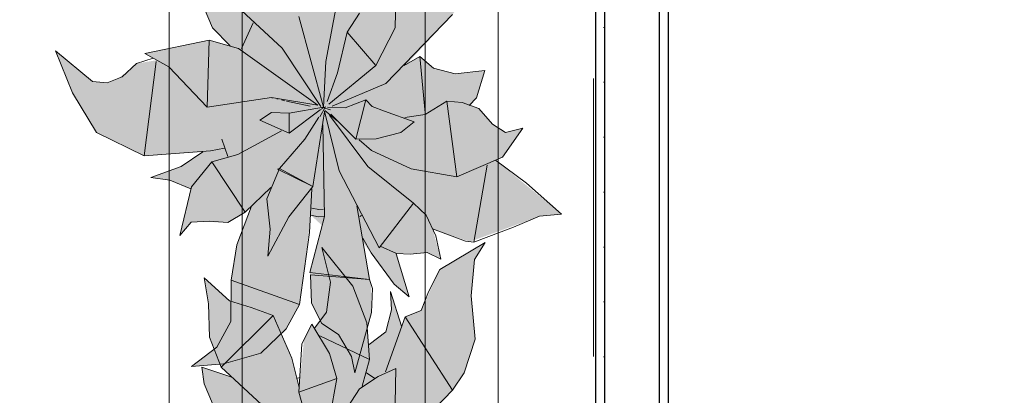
# Model space of a CAD drawing. Header units: millimetres. Extents: x -59761 to 112741, y -57975 to 46221.
# Tile 193 of 256: x 15251 to 16597, y 2573 to 3086. Entities that reach past the tile are written whole.
import ezdxf

# ---------------------------------------------------------------- set-up
doc = ezdxf.new("R2010")
doc.units = ezdxf.units.MM
doc.linetypes.add('Wipeout_Contour', pattern=[1000, 0, -1000])
doc.linetypes.add('Штриховая', pattern=[564.444447, 282.222223, -282.222223])
for name, color, linetype in [('Интерьер - Мебель', 7, 'Continuous'), ('Конструктив - Стены Блок 100 нов', 7, 'Continuous'), ('Элемент Модели - Зона', 7, 'Continuous')]:
    doc.layers.add(name, color=color, linetype=linetype)

msp = doc.modelspace()

# ---------------------------------------------------------------- hatches: boundary and pattern name
at = {"layer": 'Интерьер - Мебель', "linetype": 'Continuous', "lineweight": 0}
for points in [[(15299.94, 3042.88), (15323.38, 2985.64), (15355.95, 2931.32), (15421.35, 2899.46), (15501.26, 2904.85), (15473.5, 2886.09), (15430.46, 2870), (15456.33, 2866.37), (15484.93, 2854.73), (15469.81, 2790.59), (15485.33, 2809.2), (15528.15, 2808.92), (15535.72, 2808.31), (15559.13, 2822.64), (15568.08, 2830.68), (15547.57, 2776.78), (15541.08, 2736), (15539.67, 2679.91), (15520.64, 2638.18), (15485.89, 2611.7), (15529.69, 2615.51), (15580.91, 2630.23), (15615.59, 2663.51), (15633.6, 2696.55), (15649.3, 2818.33), (15664.57, 2804.43), (15647.91, 2740.33), (15649.94, 2698.37), (15664.27, 2670.59), (15686.98, 2655.72), (15704.6, 2625.58), (15709.39, 2603.26), (15732.17, 2685.54), (15731.47, 2724.51), (15720.71, 2780.97), (15759.31, 2729.21), (15783.32, 2707.05), (15766.41, 2766.39), (15796.34, 2766.61), (15807.94, 2767.77), (15826.67, 2758.44), (15815.57, 2799.86), (15866.19, 2782.19), (15961.87, 2817.13), (15991.94, 2819.95), (15901.39, 2893.85), (15911.06, 2897.97), (15938.82, 2937.55), (15915, 2931.61), (15897.23, 2942.96), (15878.7, 2964.28), (15867.38, 2968.32), (15875.62, 2978.64), (15887.04, 3016.38), (15846.2, 3011.8), (15816.68, 3019.39), (15797.89, 3035.51), (15779.16, 3023.73), (15842.82, 3092.52), (15858.62, 3116.33), (15873.89, 3162.13), (15868.1, 3221.62), (15872.87, 3270.87), (15887.36, 3294.26), (15825.56, 3257.41), (15799.92, 3201.47), (15778.08, 3192.76), (15773.12, 3180.07), (15758.13, 3227.27), (15759.35, 3202.09), (15751.78, 3172.4), (15728.86, 3155.03), (15725.49, 3184.42), (15706.37, 3234.53), (15664.33, 3287.52), (15675.9, 3240.1), (15670.72, 3199.24), (15654.4, 3177.87), (15650.6, 3182.57), (15639.82, 3161.82), (15633.19, 3095.96), (15622.91, 3136.2), (15597.82, 3194.62), (15537.77, 3214.56), (15503.12, 3246.06), (15509.35, 3210.56), (15510.76, 3165), (15526.52, 3124.04), (15541.02, 3110.29), (15500.03, 3124.07), (15503.51, 3101.33), (15514.89, 3074.3), (15538.73, 3050.05), (15510.14, 3057.44), (15421.98, 3039.41), (15438.59, 3030.24), (15410.99, 3025.66), (15401.1, 3016.52), (15384.77, 3004.79), (15370.68, 2999.1), (15350.71, 3001.22)], [(15299.94, 2529.84), (15323.38, 2472.59), (15355.95, 2418.28), (15421.35, 2386.41), (15501.26, 2391.8), (15473.5, 2373.04), (15430.46, 2356.96), (15456.33, 2353.32), (15484.93, 2341.69), (15469.81, 2277.55), (15485.33, 2296.16), (15528.15, 2295.87), (15535.72, 2295.27), (15559.13, 2309.59), (15568.08, 2317.64), (15547.57, 2263.74), (15541.08, 2222.95), (15539.67, 2166.86), (15520.64, 2125.13), (15485.89, 2098.65), (15529.69, 2102.47), (15580.91, 2117.19), (15615.59, 2150.46), (15633.6, 2183.5), (15649.3, 2305.28), (15664.57, 2291.38), (15647.91, 2227.28), (15649.94, 2185.33), (15664.27, 2157.54), (15686.98, 2142.67), (15704.6, 2112.53), (15709.39, 2090.21), (15732.17, 2172.5), (15731.47, 2211.47), (15720.71, 2267.93), (15759.31, 2216.16), (15783.32, 2194.01), (15766.41, 2253.34), (15796.34, 2253.57), (15807.94, 2254.73), (15826.67, 2245.4), (15815.57, 2286.82), (15866.19, 2269.14), (15961.87, 2304.08), (15991.94, 2306.9), (15901.39, 2380.8), (15911.06, 2384.93), (15938.82, 2424.5), (15915, 2418.57), (15897.23, 2429.91), (15878.7, 2451.24), (15867.38, 2455.28), (15875.62, 2465.59), (15887.04, 2503.33), (15846.2, 2498.76), (15816.68, 2506.34), (15797.89, 2522.47), (15779.16, 2510.69), (15842.82, 2579.48), (15858.62, 2603.29), (15873.89, 2649.08), (15868.1, 2708.57), (15872.87, 2757.82), (15887.36, 2781.21), (15825.56, 2744.36), (15799.92, 2688.42), (15778.08, 2679.72), (15773.12, 2667.03), (15758.13, 2714.22), (15759.35, 2689.05), (15751.78, 2659.36), (15728.86, 2641.99), (15725.49, 2671.38), (15706.37, 2721.49), (15664.33, 2774.47), (15675.9, 2727.05), (15670.72, 2686.2), (15654.4, 2664.82), (15650.6, 2669.52), (15639.82, 2648.78), (15633.19, 2582.91), (15622.91, 2623.15), (15597.82, 2681.57), (15537.77, 2701.52), (15503.12, 2733.01), (15509.35, 2697.52), (15510.76, 2651.96), (15526.52, 2611), (15541.02, 2597.25), (15500.03, 2611.02), (15503.51, 2588.28), (15514.89, 2561.26), (15538.73, 2537), (15510.14, 2544.39), (15421.98, 2526.36), (15438.59, 2517.2), (15410.99, 2512.61), (15401.1, 2503.48), (15384.77, 2491.74), (15370.68, 2486.05), (15350.71, 2488.17)]]:
    msp.add_hatch(color=255, dxfattribs=at).paths.add_polyline_path(points)

# ---------------------------------------------------------------- linework, layer by layer
at = {"layer": 'Интерьер - Мебель', "color": 7, "linetype": 'Continuous', "lineweight": 5}
for p, q in [((15455.26, 3218.07), (15455.26, 1718.07)), ((15905.26, 1718.07), (15905.26, 3218.07)), ((15555.26, 3118.07), (15555.26, 1818.07)), ((15805.26, 1818.07), (15805.26, 3118.07))]:
    msp.add_line(p, q, dxfattribs=at)
at = {"layer": 'Интерьер - Мебель', "color": 7, "linetype": 'Continuous', "lineweight": 15}
for p, q in [((15526.52, 3124.04), (15610.01, 3046.86)), ((15526.52, 3124.04), (15610.01, 3046.86)), ((15764.48, 3074.22), (15765.34, 3122.21)), ((15764.48, 3074.22), (15765.34, 3122.21)), ((15503.51, 3101.33), (15514.89, 3074.3)), ((15503.51, 3101.33), (15514.89, 3074.3)), ((15669.72, 3028.51), (15684.67, 3108.28)), ((15669.72, 3028.51), (15684.67, 3108.28)), ((15632.83, 3089.96), (15666.45, 2966.11)), ((15632.83, 3089.96), (15666.45, 2966.11)), ((15698.79, 3068.5), (15715.55, 3094.32)), ((15698.79, 3068.5), (15715.55, 3094.32)), ((15751.46, 2998.47), (15842.82, 3092.52)), ((15751.46, 2998.47), (15842.82, 3092.52)), ((15514.89, 3074.3), (15538.73, 3050.05)), ((15514.89, 3074.3), (15538.73, 3050.05)), ((15554.39, 3046.37), (15570.35, 3081.14)), ((15554.39, 3046.37), (15570.35, 3081.14)), ((15737.81, 3023.07), (15764.48, 3074.22)), ((15737.81, 3023.07), (15764.48, 3074.22)), ((15421.98, 3039.41), (15510.14, 3057.44)), ((15421.98, 3039.41), (15510.14, 3057.44)), ((15507.4, 2966.25), (15510.13, 3057.44)), ((15507.4, 2966.25), (15510.13, 3057.44)), ((15510.14, 3057.44), (15550.15, 3046.41)), ((15510.14, 3057.44), (15550.15, 3046.41)), ((15685.57, 3013.14), (15698.79, 3068.5)), ((15685.57, 3013.14), (15698.79, 3068.5)), ((15698.79, 3068.5), (15737.81, 3023.07)), ((15698.79, 3068.5), (15737.81, 3023.07)), ((15299.94, 3042.88), (15323.37, 2985.64)), ((15299.94, 3042.88), (15350.71, 3001.22)), ((15299.94, 3042.88), (15323.37, 2985.64)), ((15299.94, 3042.88), (15350.71, 3001.22)), ((15550.15, 3046.41), (15658.84, 2968.78)), ((15550.15, 3046.41), (15658.84, 2968.78)), ((15610.01, 3046.86), (15662.77, 2966.79)), ((15610.01, 3046.86), (15662.77, 2966.79)), ((15411, 3025.66), (15433.78, 3032.96)), ((15411, 3025.66), (15433.78, 3032.96)), ((15421.35, 2899.46), (15437.63, 3028.46)), ((15421.35, 2899.46), (15437.63, 3028.46)), ((15421.98, 3039.41), (15455.2, 3021.08)), ((15421.98, 3039.41), (15455.2, 3021.08)), ((15666.45, 2966.11), (15669.72, 3028.51)), ((15666.45, 2966.11), (15669.72, 3028.51)), ((15776.53, 3022.89), (15797.89, 3035.51)), ((15776.53, 3022.89), (15797.89, 3035.51)), ((15797.89, 3035.51), (15805.16, 2958.32)), ((15797.89, 3035.51), (15816.69, 3019.39)), ((15797.89, 3035.51), (15805.16, 2958.32)), ((15797.89, 3035.51), (15816.69, 3019.39)), ((15391.21, 3007.39), (15411, 3025.66)), ((15391.21, 3007.39), (15411, 3025.66)), ((15455.2, 3021.08), (15507.4, 2966.25)), ((15455.2, 3021.08), (15507.4, 2966.25)), ((15673.64, 2970.34), (15737.81, 3023.07)), ((15673.64, 2970.34), (15737.81, 3023.07)), ((15778.29, 3026.53), (15779.16, 3023.73)), ((15778.29, 3026.53), (15779.16, 3023.73)), ((15816.69, 3019.39), (15846.2, 3011.8)), ((15816.69, 3019.39), (15846.2, 3011.8)), ((15846.2, 3011.8), (15887.04, 3016.38)), ((15846.2, 3011.8), (15887.04, 3016.38)), ((15875.62, 2978.64), (15887.04, 3016.38)), ((15875.62, 2978.64), (15887.04, 3016.38)), ((15370.68, 2999.1), (15391.21, 3007.39)), ((15370.68, 2999.1), (15391.21, 3007.39)), ((15671.54, 2973.6), (15685.57, 3013.14)), ((15671.54, 2973.6), (15685.57, 3013.14)), ((15350.71, 3001.22), (15370.68, 2999.1)), ((15350.71, 3001.22), (15370.68, 2999.1)), ((15678.32, 2967.64), (15751.46, 2998.47)), ((15678.32, 2967.64), (15751.46, 2998.47)), ((15323.37, 2985.64), (15355.95, 2931.32)), ((15323.37, 2985.64), (15355.95, 2931.32)), ((15507.4, 2966.25), (15595.28, 2979.08)), ((15507.4, 2966.25), (15595.28, 2979.08)), ((15595.28, 2979.08), (15658.84, 2968.78)), ((15595.28, 2979.08), (15658.84, 2968.78)), ((15595.71, 2978.8), (15596.83, 2978.56)), ((15595.71, 2978.8), (15596.83, 2978.56)), ((15602.41, 2977.34), (15604.64, 2976.86)), ((15602.41, 2977.34), (15604.64, 2976.86)), ((15609.11, 2975.89), (15613.57, 2974.91)), ((15609.11, 2975.89), (15613.57, 2974.91)), ((15615.8, 2974.42), (15648.13, 2967.38)), ((15615.8, 2974.42), (15648.13, 2967.38)), ((15695.83, 2965.3), (15724.19, 2976.1)), ((15695.83, 2965.3), (15724.19, 2976.1)), ((15710.63, 2922.33), (15724.19, 2976.1)), ((15710.63, 2922.33), (15724.19, 2976.1)), ((15724.19, 2976.1), (15733.11, 2967.03)), ((15724.19, 2976.1), (15733.11, 2967.03)), ((15865.69, 2968.39), (15875.62, 2978.64)), ((15865.69, 2968.39), (15875.62, 2978.64)), ((15619.36, 2957.83), (15666.45, 2966.11)), ((15619.36, 2957.83), (15666.45, 2966.11)), ((15619.61, 2930.64), (15661.89, 2962.66)), ((15619.61, 2930.64), (15661.89, 2962.66)), ((15661.59, 2952.66), (15669.04, 2966.56)), ((15661.59, 2952.66), (15669.04, 2966.56)), ((15662.44, 2962.96), (15669.04, 2966.56)), ((15662.44, 2962.96), (15669.04, 2966.56)), ((15663.58, 2965.6), (15665.84, 2965.06)), ((15663.58, 2965.6), (15665.84, 2965.06)), ((15665.31, 2965.25), (15666.45, 2966.11)), ((15665.31, 2965.25), (15666.45, 2966.11)), ((15668.1, 2964.51), (15676.02, 2962.6)), ((15668.1, 2964.51), (15676.02, 2962.6)), ((15668.1, 2961.74), (15685, 2947.28)), ((15668.1, 2961.74), (15685, 2947.28)), ((15671.87, 2965.96), (15695.83, 2965.3)), ((15671.87, 2965.96), (15695.83, 2965.3)), ((15733.11, 2967.03), (15749.85, 2960.47)), ((15733.11, 2967.03), (15749.85, 2960.47)), ((15805.18, 2956.05), (15834.78, 2974.06)), ((15805.18, 2956.05), (15834.78, 2974.06)), ((15834.78, 2974.06), (15848.51, 2871.1)), ((15834.78, 2974.06), (15856.06, 2972.36)), ((15834.78, 2974.06), (15848.51, 2871.1)), ((15834.78, 2974.06), (15856.06, 2972.36)), ((15856.06, 2972.36), (15878.7, 2964.28)), ((15856.06, 2972.36), (15878.7, 2964.28)), ((15878.7, 2964.28), (15897.22, 2942.96)), ((15878.7, 2964.28), (15897.22, 2942.96)), ((15579.54, 2948.47), (15595.47, 2958.69)), ((15579.54, 2948.47), (15595.47, 2958.69)), ((15579.54, 2948.47), (15619.61, 2930.64)), ((15579.54, 2948.47), (15619.61, 2930.64)), ((15595.47, 2958.69), (15619.36, 2957.83)), ((15595.47, 2958.69), (15619.36, 2957.83)), ((15619.36, 2957.83), (15619.61, 2930.64)), ((15619.36, 2957.83), (15619.61, 2930.64)), ((15640.96, 2922.15), (15660.15, 2952.51)), ((15640.96, 2922.15), (15660.15, 2952.51)), ((15652.04, 2857.53), (15667.95, 2959.57)), ((15652.04, 2857.53), (15667.95, 2959.57)), ((15667.82, 2960.52), (15687.81, 2879.23)), ((15667.82, 2960.52), (15687.81, 2879.23)), ((15674.5, 2955.32), (15727.02, 2884.98)), ((15674.5, 2955.32), (15727.02, 2884.98)), ((15676.21, 2956.44), (15710.63, 2922.33)), ((15676.21, 2956.44), (15710.63, 2922.33)), ((15749.85, 2960.47), (15790.55, 2946.25)), ((15749.85, 2960.47), (15790.55, 2946.25)), ((15777.65, 2951.76), (15805.18, 2956.05)), ((15777.65, 2951.76), (15805.18, 2956.05)), ((15665.65, 2941.72), (15667.79, 2816.79)), ((15665.65, 2941.72), (15667.79, 2816.79)), ((15771.94, 2931.4), (15790.55, 2946.25)), ((15771.94, 2931.4), (15790.55, 2946.25)), ((15897.22, 2942.96), (15915, 2931.61)), ((15897.22, 2942.96), (15915, 2931.61)), ((15911.06, 2897.97), (15938.82, 2937.55)), ((15911.06, 2897.97), (15938.82, 2937.55)), ((15915, 2931.61), (15938.82, 2937.55)), ((15915, 2931.61), (15938.82, 2937.55)), ((15355.95, 2931.32), (15421.35, 2899.46)), ((15355.95, 2931.32), (15421.35, 2899.46)), ((15527.64, 2922.49), (15535.86, 2898.64)), ((15527.64, 2922.49), (15535.86, 2898.64)), ((15549.23, 2901.26), (15609.11, 2933.89)), ((15549.23, 2901.26), (15609.11, 2933.89)), ((15606.33, 2882.08), (15640.96, 2922.15)), ((15606.33, 2882.08), (15640.96, 2922.15)), ((15710.63, 2922.33), (15738.43, 2922.72)), ((15710.63, 2922.33), (15738.43, 2922.72)), ((15715.14, 2921.49), (15732.04, 2907.04)), ((15715.14, 2921.49), (15732.04, 2907.04)), ((15738.43, 2922.72), (15771.94, 2931.4)), ((15738.43, 2922.72), (15771.94, 2931.4)), ((15511.89, 2906.33), (15530.93, 2910.26)), ((15511.89, 2906.33), (15530.93, 2910.26)), ((15732.04, 2907.04), (15786.25, 2881.82)), ((15732.04, 2907.04), (15786.25, 2881.82)), ((15421.35, 2899.46), (15511.89, 2906.33)), ((15421.35, 2899.46), (15511.89, 2906.33)), ((15471.86, 2884.98), (15501.25, 2904.85)), ((15471.86, 2884.98), (15501.25, 2904.85)), ((15513.67, 2891.57), (15549.23, 2901.26)), ((15513.67, 2891.57), (15549.23, 2901.26)), ((15848.51, 2871.1), (15911.06, 2897.97)), ((15848.51, 2871.1), (15911.06, 2897.97)), ((15901.39, 2893.85), (15943.78, 2862.45)), ((15901.39, 2893.85), (15943.78, 2862.45)), ((15430.46, 2870), (15471.86, 2884.98)), ((15430.46, 2870), (15471.86, 2884.98)), ((15486.19, 2857.19), (15513.67, 2891.57)), ((15486.19, 2857.19), (15513.67, 2891.57)), ((15513.67, 2891.57), (15559.13, 2822.64)), ((15513.67, 2891.57), (15559.13, 2822.64)), ((15588.73, 2840.65), (15606.33, 2882.08)), ((15588.73, 2840.65), (15606.33, 2882.08)), ((15603.72, 2881.24), (15606.33, 2882.08)), ((15603.72, 2881.24), (15606.33, 2882.08)), ((15603.72, 2881.24), (15652.04, 2857.53)), ((15603.72, 2881.24), (15652.04, 2857.53)), ((15606.33, 2882.08), (15652.04, 2857.53)), ((15606.33, 2882.08), (15652.04, 2857.53)), ((15727.02, 2884.98), (15789.31, 2835.08)), ((15727.02, 2884.98), (15789.31, 2835.08)), ((15786.25, 2881.82), (15848.51, 2871.1)), ((15786.25, 2881.82), (15848.51, 2871.1)), ((15871.92, 2781.47), (15890.03, 2886.8)), ((15871.92, 2781.47), (15890.03, 2886.8)), ((15430.46, 2870), (15456.33, 2866.37)), ((15430.46, 2870), (15456.33, 2866.37)), ((15687.81, 2879.23), (15742.46, 2774.05)), ((15687.81, 2879.23), (15742.46, 2774.05)), ((15456.33, 2866.37), (15484.93, 2854.73)), ((15456.33, 2866.37), (15484.93, 2854.73)), ((15469.81, 2790.59), (15486.19, 2857.19)), ((15469.81, 2790.59), (15486.19, 2857.19)), ((15559.13, 2822.64), (15594.6, 2856.52)), ((15559.13, 2822.64), (15594.6, 2856.52)), ((15619.06, 2816.29), (15652.04, 2857.53)), ((15619.06, 2816.29), (15652.04, 2857.53)), ((15647.4, 2794.7), (15650.6, 2854.7)), ((15647.4, 2794.7), (15650.6, 2854.7)), ((15943.78, 2862.45), (15991.94, 2819.95)), ((15943.78, 2862.45), (15991.94, 2819.95)), ((15588.73, 2840.65), (15593.37, 2799.53)), ((15588.73, 2840.65), (15593.37, 2799.53)), ((15547.78, 2778.1), (15568.08, 2830.68)), ((15547.78, 2778.1), (15568.08, 2830.68)), ((15650.57, 2828.2), (15659.84, 2826.34)), ((15650.57, 2828.2), (15659.84, 2826.34)), ((15659.84, 2826.34), (15666.38, 2826.72)), ((15659.84, 2826.34), (15666.38, 2826.72)), ((15711.96, 2831.26), (15729.45, 2730.68)), ((15711.96, 2831.26), (15729.45, 2730.68)), ((15742.46, 2774.05), (15789.31, 2835.08)), ((15742.46, 2774.05), (15789.31, 2835.08)), ((15789.31, 2835.08), (15806.81, 2818.54)), ((15789.31, 2835.08), (15806.81, 2818.54)), ((15535.72, 2808.31), (15559.13, 2822.64)), ((15535.72, 2808.31), (15559.13, 2822.64)), ((15590.12, 2762.7), (15619.06, 2816.29)), ((15590.12, 2762.7), (15619.06, 2816.29)), ((15647.91, 2740.33), (15667.79, 2816.79)), ((15647.91, 2740.33), (15667.79, 2816.79)), ((15649.3, 2818.33), (15659.37, 2816.31)), ((15649.3, 2818.33), (15659.37, 2816.31)), ((15659.37, 2816.31), (15667.17, 2816.76)), ((15659.37, 2816.31), (15667.17, 2816.76)), ((15716.27, 2816.56), (15718.53, 2818.05)), ((15716.27, 2816.56), (15718.53, 2818.05)), ((15806.81, 2818.54), (15819.83, 2790.33)), ((15806.81, 2818.54), (15819.83, 2790.33)), ((15926.03, 2802.23), (15961.87, 2817.13)), ((15926.03, 2802.23), (15961.87, 2817.13)), ((15961.87, 2817.13), (15991.94, 2819.95)), ((15961.87, 2817.13), (15991.94, 2819.95)), ((15469.81, 2790.59), (15485.33, 2809.2)), ((15469.81, 2790.59), (15485.33, 2809.2)), ((15485.33, 2809.2), (15510.18, 2810.35)), ((15485.33, 2809.2), (15510.18, 2810.35)), ((15510.18, 2810.35), (15535.72, 2808.31)), ((15510.18, 2810.35), (15535.72, 2808.31)), ((15590.12, 2762.7), (15593.37, 2799.53)), ((15590.12, 2762.7), (15593.37, 2799.53)), ((15815.57, 2799.86), (15860.46, 2782.91)), ((15815.57, 2799.86), (15860.46, 2782.91)), ((15871.92, 2781.47), (15926.03, 2802.23)), ((15871.92, 2781.47), (15926.03, 2802.23)), ((15633.6, 2696.55), (15647.4, 2794.7)), ((15633.6, 2696.55), (15647.4, 2794.7)), ((15720.02, 2787.08), (15731.4, 2767.09)), ((15720.02, 2787.08), (15731.4, 2767.09)), ((15819.83, 2790.33), (15826.67, 2758.44)), ((15819.83, 2790.33), (15826.67, 2758.44)), ((15540.06, 2729.61), (15547.78, 2778.1)), ((15540.06, 2729.61), (15547.78, 2778.1)), ((15664.33, 2774.47), (15675.9, 2727.05)), ((15664.33, 2774.47), (15706.38, 2721.49)), ((15664.33, 2774.47), (15675.9, 2727.05)), ((15664.33, 2774.47), (15706.38, 2721.49)), ((15744.02, 2776.08), (15766.41, 2766.39)), ((15744.02, 2776.08), (15766.41, 2766.39)), ((15825.56, 2744.36), (15887.36, 2781.21)), ((15825.56, 2744.36), (15887.36, 2781.21)), ((15860.46, 2782.91), (15871.92, 2781.47)), ((15860.46, 2782.91), (15871.92, 2781.47)), ((15872.87, 2757.82), (15887.36, 2781.21)), ((15872.87, 2757.82), (15887.36, 2781.21)), ((15731.4, 2767.09), (15762.88, 2724.36)), ((15731.4, 2767.09), (15762.88, 2724.36)), ((15765.77, 2765.72), (15783.32, 2707.05)), ((15765.77, 2765.72), (15783.32, 2707.05)), ((15766.41, 2766.39), (15784.73, 2765.45)), ((15766.41, 2766.39), (15784.73, 2765.45)), ((15784.73, 2765.45), (15807.94, 2767.77)), ((15784.73, 2765.45), (15807.94, 2767.77)), ((15807.94, 2767.77), (15826.67, 2758.44)), ((15807.94, 2767.77), (15826.67, 2758.44)), ((15868.1, 2708.57), (15872.87, 2757.82)), ((15868.1, 2708.57), (15872.87, 2757.82)), ((15503.12, 2733.01), (15509.35, 2697.52)), ((15503.12, 2733.01), (15537.77, 2701.52)), ((15503.12, 2733.01), (15509.35, 2697.52)), ((15503.12, 2733.01), (15537.77, 2701.52)), ((15647.91, 2740.33), (15725.05, 2731.2)), ((15647.91, 2740.33), (15725.05, 2731.2)), ((15648.59, 2737.14), (15649.94, 2698.37)), ((15648.59, 2737.14), (15729.45, 2730.68)), ((15648.59, 2737.14), (15649.94, 2698.37)), ((15648.59, 2737.14), (15729.45, 2730.68)), ((15809.82, 2713.75), (15825.56, 2744.36)), ((15809.82, 2713.75), (15825.56, 2744.36)), ((15539.61, 2673.23), (15540.06, 2729.61)), ((15539.61, 2673.23), (15540.06, 2729.61)), ((15540.06, 2729.61), (15633.6, 2696.55)), ((15540.06, 2729.61), (15633.6, 2696.55)), ((15670.72, 2686.2), (15675.9, 2727.05)), ((15670.72, 2686.2), (15675.9, 2727.05)), ((15706.38, 2721.49), (15725.49, 2671.38)), ((15706.38, 2721.49), (15725.49, 2671.38)), ((15729.45, 2730.68), (15733.49, 2718.35)), ((15729.45, 2730.68), (15733.49, 2718.35)), ((15762.88, 2724.36), (15783.32, 2707.05)), ((15762.88, 2724.36), (15783.32, 2707.05)), ((15732.17, 2685.54), (15733.49, 2718.35)), ((15732.17, 2685.54), (15733.49, 2718.35)), ((15758.13, 2714.22), (15759.35, 2689.05)), ((15758.13, 2714.22), (15773.12, 2667.03)), ((15758.13, 2714.22), (15759.35, 2689.05)), ((15758.13, 2714.22), (15773.12, 2667.03)), ((15799.92, 2688.42), (15809.82, 2713.75)), ((15799.92, 2688.42), (15809.82, 2713.75)), ((15868.1, 2708.57), (15873.89, 2649.08)), ((15868.1, 2708.57), (15873.89, 2649.08)), ((15509.35, 2697.52), (15510.76, 2651.96)), ((15509.35, 2697.52), (15510.76, 2651.96)), ((15537.77, 2701.52), (15567.62, 2692.34)), ((15537.77, 2701.52), (15567.62, 2692.34)), ((15567.62, 2692.34), (15597.82, 2681.57)), ((15567.62, 2692.34), (15597.82, 2681.57)), ((15615.59, 2663.51), (15633.6, 2696.55)), ((15615.59, 2663.51), (15633.6, 2696.55)), ((15649.94, 2698.37), (15664.27, 2670.59)), ((15649.94, 2698.37), (15664.27, 2670.59)), ((15526.52, 2611), (15597.82, 2681.57)), ((15526.52, 2611), (15597.82, 2681.57)), ((15597.82, 2681.57), (15622.91, 2623.15)), ((15597.82, 2681.57), (15622.91, 2623.15)), ((15654.4, 2664.82), (15670.72, 2686.2)), ((15654.4, 2664.82), (15670.72, 2686.2)), ((15709.39, 2603.26), (15732.17, 2685.54)), ((15709.39, 2603.26), (15732.17, 2685.54)), ((15751.24, 2604.74), (15778.08, 2679.72)), ((15751.24, 2604.74), (15778.08, 2679.72)), ((15751.78, 2659.36), (15759.35, 2689.05)), ((15751.78, 2659.36), (15759.35, 2689.05)), ((15778.08, 2679.72), (15799.92, 2688.42)), ((15778.08, 2679.72), (15799.92, 2688.42)), ((15778.08, 2679.72), (15842.82, 2579.48)), ((15778.08, 2679.72), (15842.82, 2579.48)), ((15520.64, 2638.18), (15539.61, 2673.23)), ((15520.64, 2638.18), (15539.61, 2673.23)), ((15636.78, 2642.94), (15650.6, 2669.52)), ((15636.78, 2642.94), (15650.6, 2669.52)), ((15650.6, 2669.52), (15674.53, 2629.48)), ((15650.6, 2669.52), (15674.53, 2629.48)), ((15664.27, 2670.59), (15686.98, 2655.72)), ((15664.27, 2670.59), (15686.98, 2655.72)), ((15725.49, 2671.38), (15729.24, 2621.45)), ((15725.49, 2671.38), (15729.24, 2621.45)), ((15510.76, 2651.96), (15526.52, 2611)), ((15510.76, 2651.96), (15526.52, 2611)), ((15580.91, 2630.23), (15615.59, 2663.51)), ((15580.91, 2630.23), (15615.59, 2663.51)), ((15661.34, 2653.75), (15729.24, 2621.45)), ((15661.34, 2653.75), (15729.24, 2621.45)), ((15686.98, 2655.72), (15704.6, 2625.58)), ((15686.98, 2655.72), (15704.6, 2625.58)), ((15728.86, 2641.99), (15751.78, 2659.36)), ((15728.86, 2641.99), (15751.78, 2659.36)), ((15485.89, 2611.7), (15520.64, 2638.18)), ((15485.89, 2611.7), (15520.64, 2638.18)), ((15632.83, 2576.91), (15636.78, 2642.94)), ((15632.83, 2576.91), (15636.78, 2642.94)), ((15858.62, 2603.29), (15873.89, 2649.08)), ((15858.62, 2603.29), (15873.89, 2649.08)), ((15529.69, 2615.51), (15580.91, 2630.23)), ((15529.69, 2615.51), (15580.91, 2630.23)), ((15674.53, 2629.48), (15684.67, 2595.24)), ((15674.53, 2629.48), (15684.67, 2595.24)), ((15704.6, 2625.58), (15709.39, 2603.26)), ((15704.6, 2625.58), (15709.39, 2603.26)), ((15485.89, 2611.7), (15529.69, 2615.51)), ((15485.89, 2611.7), (15529.69, 2615.51)), ((15500.03, 2611.02), (15503.51, 2588.28)), ((15500.03, 2611.02), (15541.02, 2597.25)), ((15500.03, 2611.02), (15503.51, 2588.28)), ((15500.03, 2611.02), (15541.02, 2597.25)), ((15526.52, 2611), (15610.01, 2533.81)), ((15526.52, 2611), (15610.01, 2533.81)), ((15622.91, 2623.15), (15633.18, 2582.94)), ((15622.91, 2623.15), (15633.18, 2582.94)), ((15719.06, 2584.81), (15729.24, 2621.45)), ((15719.06, 2584.81), (15729.24, 2621.45)), ((15715.55, 2581.28), (15741.23, 2598.03)), ((15715.55, 2581.28), (15741.23, 2598.03)), ((15725.19, 2603.1), (15736.35, 2595.36)), ((15725.19, 2603.1), (15736.35, 2595.36)), ((15741.23, 2598.03), (15765.34, 2609.17)), ((15741.23, 2598.03), (15765.34, 2609.17)), ((15764.48, 2561.18), (15765.34, 2609.17)), ((15764.48, 2561.18), (15765.34, 2609.17)), ((15842.82, 2579.48), (15858.62, 2603.29)), ((15842.82, 2579.48), (15858.62, 2603.29)), ((15503.51, 2588.28), (15514.89, 2561.26)), ((15503.51, 2588.28), (15514.89, 2561.26)), ((15629.59, 2595.52), (15633.95, 2596.92)), ((15629.59, 2595.52), (15633.95, 2596.92)), ((15632.83, 2576.91), (15684.67, 2595.24)), ((15632.83, 2576.91), (15684.67, 2595.24)), ((15669.72, 2515.46), (15684.67, 2595.24)), ((15669.72, 2515.46), (15684.67, 2595.24)), ((15632.83, 2576.91), (15666.45, 2453.06)), ((15632.83, 2576.91), (15666.45, 2453.06)), ((15698.79, 2555.45), (15715.55, 2581.28)), ((15698.79, 2555.45), (15715.55, 2581.28)), ((15751.46, 2485.43), (15842.82, 2579.48)), ((15751.46, 2485.43), (15842.82, 2579.48))]:
    msp.add_line(p, q, dxfattribs=at)
at = {"layer": 'Элемент Модели - Зона', "color": 253, "linetype": 'Штриховая', "lineweight": 15, "flags": 128}
for points in [[(-8890, -8842.59), (-8890, -9042.59), (-8850, -9042.59), (-8850, -8700), (-8250, -8700), (-8250, -9042.59), (-300, -9042.59), (-300, -8700), (300, -8700), (300, -9042.59), (8700, -9042.59), (8700, -8700), (9300, -8700), (9300, -9042.59), (16025.03, -9042.59), (16025.03, 212.5), (16035.53, 212.5), (16035.53, 5730), (15580, 5730), (15580, 9080), (15300, 9080), (15300, 9320), (17680, 9320), (17680, 10500), (10920, 10500), (10920, 9320), (13800, 9320), (13800, 9080), (12769.68, 9080), (12769.68, -300), (3600, -300), (-8890, -300), (-8890, -350)], [(16035.53, 5730), (16035.53, 212), (17700, 212), (17700, 300), (18300, 300), (18300, 212), (22375.03, 212), (22375.03, 5730)]]:
    msp.add_lwpolyline(points, close=True, dxfattribs=at)

# ---------------------------------------------------------------- next in the draw order: wipeouts: each hides what was drawn before it
at = {"color": 254, "linetype": 'Wipeout_Contour', "lineweight": 0, "ltscale": 9959695.033792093}
msp.add_wipeout([(16050.53, 225), (16050.53, 5725), (16038.03, 5725), (16038.03, 225)], dxfattribs=at).dxf.layer = 'Конструктив - Стены Блок 100 нов'
at = {"color": 254, "linetype": 'Wipeout_Contour', "lineweight": 0, "ltscale": 9960022.645218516}
msp.add_wipeout([(16138.03, 312.5), (16138.03, 5725), (16125.53, 5725), (16125.53, 312.5)], dxfattribs=at).dxf.layer = 'Конструктив - Стены Блок 100 нов'

# ---------------------------------------------------------------- next in the draw order: hatches: boundary and pattern name
at = {"layer": 'Конструктив - Стены Блок 100 нов', "linetype": 'Continuous', "lineweight": 5}
h = msp.add_hatch(dxfattribs=at)
h.set_pattern_fill('ШТУКАТУРКА__ГИПС_03_000D', style=0, pattern_type=2)
h.set_pattern_definition([(0, (-45000, -54000), (0, 75), [0, -75])])
h.paths.add_polyline_path([(16050.53, 225), (16050.53, 5725), (16038.03, 5725), (16038.03, 225)])

# ---------------------------------------------------------------- next in the draw order: linework, layer by layer
at = {"layer": 'Конструктив - Стены Блок 100 нов', "color": 7, "linetype": 'Continuous', "lineweight": 30, "flags": 128}
for points in [[(16038.03, 5725), (16038.03, 212.5)], [(16138.03, 312.5), (16138.03, 5725)]]:
    msp.add_lwpolyline(points, dxfattribs=at)

# ---------------------------------------------------------------- next in the draw order: wipeouts: each hides what was drawn before it
at = {"color": 254, "linetype": 'Wipeout_Contour', "lineweight": 0, "ltscale": 9959851.655843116}
msp.add_wipeout([(16125.53, 300), (16125.53, 5725), (16050.53, 5725), (16050.53, 300)], dxfattribs=at).dxf.layer = 'Конструктив - Стены Блок 100 нов'

# ---------------------------------------------------------------- next in the draw order: linework, layer by layer
at = {"layer": 'Конструктив - Стены Блок 100 нов', "color": 7, "linetype": 'Continuous', "lineweight": 30}
for p, q in [((16050.53, 5725), (16050.53, 300)), ((16125.53, 300), (16125.53, 5725))]:
    msp.add_line(p, q, dxfattribs=at)

doc.saveas('drawing.dxf')
